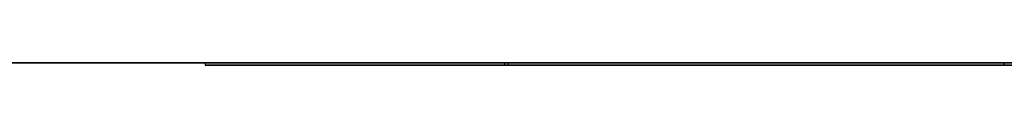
# Model space of a CAD drawing. Extents: x -3.09 to 3.09, y 0 to 2.31.
# Tile 143 of 177: x -1.4656867 to -1.4264017, y 2.2349 to 2.235. Entities that reach past the tile are written whole.
import ezdxf

# ---------------------------------------------------------------- set-up
doc = ezdxf.new("R2010")
doc.units = 0
doc.layers.get('0').update_dxf_attribs({"linetype": 'CONTINUOUS'})

# ---------------------------------------------------------------- blocks, each defined once
blk = doc.blocks.new('*U1')
at = {"extrusion": (0, 1, 0)}
for p, q in [((3.018, 2.235, -0.83), (-3.018, 2.235, -0.83)), ((-3.018, 2.235, 0.83), (3.018, 2.235, 0.83)), ((-1.458284, 2.235, -0.001502), (-1.458284, 2.235, -0.091502)), ((-1.458284, 2.235, -0.091502), (-1.423398, 2.235, -0.091502)), ((-1.446192, 2.235, -0.001502), (-1.458284, 2.235, -0.001502)), ((-1.446338, 2.235, -0.05046), (-1.425377, 2.235, -0.05046)), ((-1.446338, 2.235, -0.080949), (-1.446338, 2.235, -0.05046)), ((-1.425377, 2.235, -0.080949), (-1.446338, 2.235, -0.080949)), ((-1.446192, 2.235, -0.040053), (-1.446192, 2.235, -0.001502)), ((-1.426403, 2.235, -0.040053), (-1.446192, 2.235, -0.040053)), ((-1.458284, 2.2349, -0.091502), (-1.458284, 2.2349, -0.001502)), ((-1.458284, 2.2349, -0.001502), (-1.446192, 2.2349, -0.001502)), ((-1.423398, 2.2349, -0.091502), (-1.458284, 2.2349, -0.091502)), ((-1.446338, 2.2349, -0.05046), (-1.425377, 2.2349, -0.05046)), ((-1.446338, 2.2349, -0.080949), (-1.446338, 2.2349, -0.05046)), ((-1.425377, 2.2349, -0.080949), (-1.446338, 2.2349, -0.080949)), ((-1.446192, 2.2349, -0.001502), (-1.446192, 2.2349, -0.040053)), ((-1.446192, 2.2349, -0.040053), (-1.426403, 2.2349, -0.040053))]:
    blk.add_line(p, q, dxfattribs=at)
for p, q in [((3.018, 2.235, -0.83), (-3.018, 2.235, -0.83)), ((-1.458284, 2.235, -0.091502), (-1.423398, 2.235, -0.091502)), ((-1.458284, 2.235, -0.091502), (-1.458284, 2.2349, -0.091502)), ((-1.446338, 2.235, -0.05046), (-1.425377, 2.235, -0.05046)), ((-1.446338, 2.235, -0.05046), (-1.446338, 2.2349, -0.05046)), ((-1.426403, 2.235, -0.040053), (-1.426403, 2.2349, -0.040053)), ((-1.423398, 2.2349, -0.091502), (-1.458284, 2.2349, -0.091502)), ((-1.446338, 2.2349, -0.05046), (-1.425377, 2.2349, -0.05046))]:
    blk.add_line(p, q)
at = {"extrusion": (0, 0, -1)}
for p, q in [((-3.018, 2.235, 0.83), (3.018, 2.235, 0.83)), ((-1.446192, 2.235, -0.001502), (-1.458284, 2.235, -0.001502)), ((-1.458284, 2.235, -0.001502), (-1.458284, 2.2349, -0.001502)), ((-1.425377, 2.235, -0.080949), (-1.446338, 2.235, -0.080949)), ((-1.446338, 2.235, -0.080949), (-1.446338, 2.2349, -0.080949)), ((-1.426403, 2.235, -0.040053), (-1.446192, 2.235, -0.040053)), ((-1.446192, 2.235, -0.040053), (-1.446192, 2.2349, -0.040053)), ((-1.446192, 2.235, -0.001502), (-1.446192, 2.2349, -0.001502)), ((-1.426403, 2.235, -0.040053), (-1.426403, 2.2349, -0.040053)), ((-1.458284, 2.2349, -0.001502), (-1.446192, 2.2349, -0.001502)), ((-1.425377, 2.2349, -0.080949), (-1.446338, 2.2349, -0.080949)), ((-1.446192, 2.2349, -0.040053), (-1.426403, 2.2349, -0.040053))]:
    blk.add_line(p, q, dxfattribs=at)
at = {"extrusion": (1, 0, 0)}
for p, q in [((-1.458284, 2.235, -0.001502), (-1.458284, 2.235, -0.091502)), ((-1.458284, 2.235, -0.001502), (-1.458284, 2.2349, -0.001502)), ((-1.458284, 2.235, -0.091502), (-1.458284, 2.2349, -0.091502)), ((-1.458284, 2.2349, -0.091502), (-1.458284, 2.2349, -0.001502))]:
    blk.add_line(p, q, dxfattribs=at)
at = {"extrusion": (-1, 0, 0)}
for p, q in [((-1.446338, 2.235, -0.080949), (-1.446338, 2.235, -0.05046)), ((-1.446338, 2.235, -0.080949), (-1.446338, 2.2349, -0.080949)), ((-1.446338, 2.235, -0.05046), (-1.446338, 2.2349, -0.05046)), ((-1.446192, 2.235, -0.040053), (-1.446192, 2.235, -0.001502)), ((-1.446192, 2.235, -0.040053), (-1.446192, 2.2349, -0.040053)), ((-1.446192, 2.235, -0.001502), (-1.446192, 2.2349, -0.001502)), ((-1.446338, 2.2349, -0.080949), (-1.446338, 2.2349, -0.05046)), ((-1.446192, 2.2349, -0.001502), (-1.446192, 2.2349, -0.040053))]:
    blk.add_line(p, q, dxfattribs=at)

msp = doc.modelspace()

# ---------------------------------------------------------------- block references
msp.add_blockref('*U1', (0, 0))

doc.saveas('drawing.dxf')
